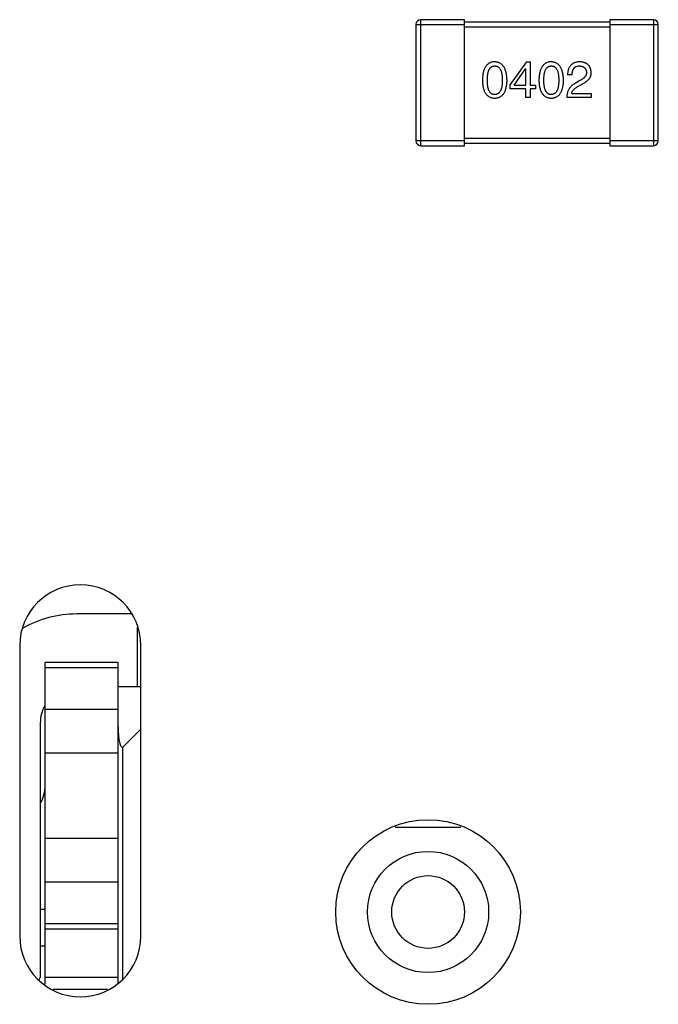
# Model space of a CAD drawing. Header units: inches. Extents: x -50 to 60, y -7 to 68.
# Tile 75 of 108: x 45.22 to 47.85, y 6.28 to 10.34. Entities that reach past the tile are written whole.
import ezdxf

# ---------------------------------------------------------------- set-up
doc = ezdxf.new("R2010")
doc.units = ezdxf.units.IN
doc.header["$LTSCALE"] = 1.21
doc.header["$MEASUREMENT"] = 0
doc.layers.get('0').update_dxf_attribs({"linetype": 'CONTINUOUS'})

msp = doc.modelspace()

# ---------------------------------------------------------------- linework, layer by layer
at = {"color": 7, "linetype": 'Continuous'}
for p, q in [((47.0512, 10.3386), (46.8712, 10.3386)), ((46.8712, 9.8186), (46.8712, 10.3386)), ((47.0512, 9.8186), (47.0512, 10.3386)), ((47.6512, 10.3286), (47.0512, 10.3286)), ((47.8312, 10.3386), (47.6512, 10.3386)), ((47.6512, 10.3386), (47.6512, 9.8186)), ((47.8312, 10.3386), (47.8312, 9.8186)), ((46.8512, 10.3186), (47.0512, 10.3186)), ((46.8512, 10.3186), (46.8512, 9.8386)), ((47.0512, 10.3086), (47.6512, 10.3086)), ((47.6512, 10.3186), (47.8512, 10.3186)), ((47.8512, 9.8386), (47.8512, 10.3186)), ((47.3067, 10.1648), (47.2395, 10.0714)), ((47.3067, 10.1648), (47.3223, 10.1648)), ((47.3223, 10.1648), (47.3223, 10.0689)), ((47.2567, 10.0689), (47.3035, 10.1361)), ((47.3043, 10.1361), (47.3035, 10.1361)), ((47.3043, 10.0689), (47.3043, 10.1361)), ((47.4956, 10.1115), (47.4768, 10.1115)), ((47.5276, 10.087), (47.5079, 10.0755)), ((47.2395, 10.0533), (47.2395, 10.0714)), ((47.3043, 10.0533), (47.2395, 10.0533)), ((47.2567, 10.0689), (47.3043, 10.0689)), ((47.3043, 10.0173), (47.3043, 10.0533)), ((47.3223, 10.0689), (47.3445, 10.0689)), ((47.3445, 10.0533), (47.3223, 10.0533)), ((47.3223, 10.0533), (47.3223, 10.0173)), ((47.3445, 10.0689), (47.3445, 10.0533)), ((47.5186, 10.0624), (47.5342, 10.0714)), ((47.3223, 10.0173), (47.3043, 10.0173)), ((47.5743, 10.0173), (47.4735, 10.0173)), ((47.494, 10.0345), (47.5743, 10.0345)), ((47.5743, 10.0345), (47.5743, 10.0173)), ((47.0512, 9.8386), (46.8512, 9.8386)), ((47.6512, 9.8486), (47.0512, 9.8486)), ((47.8512, 9.8386), (47.6512, 9.8386)), ((46.8712, 9.8186), (47.0512, 9.8186)), ((47.0512, 9.8286), (47.6512, 9.8286)), ((47.6512, 9.8186), (47.8312, 9.8186)), ((45.6742, 7.886), (45.4512, 7.886)), ((45.7012, 7.8305), (45.7012, 7.586)), ((45.2162, 7.756), (45.2162, 6.556)), ((45.7162, 6.556), (45.7162, 7.756)), ((45.6212, 7.686), (45.3212, 7.686)), ((45.3212, 6.3579), (45.3212, 7.686)), ((45.6212, 7.686), (45.6212, 6.3646)), ((45.3212, 7.6649), (45.6212, 7.6649)), ((45.6212, 7.586), (45.7162, 7.586)), ((45.6212, 7.4913), (45.3212, 7.4913)), ((45.3012, 7.436), (45.3012, 6.386)), ((45.7162, 7.411), (45.6412, 7.336)), ((45.6412, 6.378), (45.6412, 7.336)), ((45.3212, 7.3124), (45.6212, 7.3124)), ((46.7658, 7.006), (47.0368, 7.006)), ((45.6212, 6.9596), (45.3212, 6.9596)), ((45.3212, 6.7807), (45.6212, 6.7807)), ((45.3212, 6.666), (45.3012, 6.666)), ((45.6212, 6.6071), (45.3212, 6.6071)), ((45.3212, 6.586), (45.6212, 6.586)), ((45.3012, 6.516), (45.3212, 6.516)), ((45.2956, 6.3748), (45.3012, 6.386)), ((45.6212, 6.386), (45.3212, 6.386)), ((45.5785, 6.336), (45.3543, 6.336))]:
    msp.add_line(p, q, dxfattribs=at)
for radius in [0.381, 0.25, 0.15]:
    msp.add_circle((46.9012, 6.656), radius, dxfattribs=at)
for centre, radius, start, end in [((46.8712, 10.3186), 0.02, 90, 180), ((47.8312, 10.3186), 0.02, 0, 90), ((46.8712, 9.8386), 0.02, 180, 270), ((47.8312, 9.8386), 0.02, 270, 0), ((45.4662, 7.756), 0.25, 0, 180), ((45.4512, 7.436), 0.45, 90, 119.6113), ((45.4512, 7.436), 0.15, 151.2854, 180), ((45.1712, 7.1782), 0.15, 330.0959, 0), ((45.4662, 6.556), 0.25, 180, 0)]:
    msp.add_arc(centre, radius, start, end, dxfattribs=at)
for points, knots in [([(47.1762, 10.1648), (47.1743, 10.1647), (47.1704, 10.1646), (47.1647, 10.1636), (47.1595, 10.162), (47.1546, 10.1599), (47.1501, 10.1571), (47.1459, 10.1538), (47.1422, 10.1499), (47.1388, 10.1453), (47.1358, 10.1402), (47.1332, 10.1346), (47.131, 10.1283), (47.1291, 10.1215), (47.1276, 10.1141), (47.1265, 10.1061), (47.1257, 10.0976), (47.1255, 10.0916), (47.1254, 10.0886)], [0, 0, 0, 0, 0.057911, 0.113262, 0.165956, 0.217443, 0.268511, 0.319665, 0.372, 0.426129, 0.483365, 0.543779, 0.607756, 0.676562, 0.749704, 0.827713, 0.911177, 1, 1, 1, 1]), ([(47.2271, 10.0886), (47.2269, 10.0916), (47.2267, 10.0975), (47.2258, 10.1059), (47.2246, 10.1139), (47.2231, 10.1212), (47.2212, 10.128), (47.2189, 10.1342), (47.2163, 10.1398), (47.2133, 10.1449), (47.2099, 10.1494), (47.2062, 10.1534), (47.2021, 10.1568), (47.1976, 10.1596), (47.1928, 10.1617), (47.1876, 10.1634), (47.182, 10.1645), (47.1782, 10.1647), (47.1762, 10.1648)], [0, 0, 0, 0, 0.088475, 0.171606, 0.249595, 0.322626, 0.391327, 0.455765, 0.516374, 0.573675, 0.628522, 0.681161, 0.732559, 0.783563, 0.83504, 0.887639, 0.942585, 1, 1, 1, 1]), ([(47.4094, 10.1648), (47.4074, 10.1647), (47.4035, 10.1646), (47.3979, 10.1636), (47.3926, 10.162), (47.3877, 10.1599), (47.3832, 10.1571), (47.3791, 10.1538), (47.3753, 10.1499), (47.372, 10.1453), (47.369, 10.1402), (47.3664, 10.1346), (47.3641, 10.1283), (47.3623, 10.1215), (47.3607, 10.1141), (47.3596, 10.1061), (47.3589, 10.0976), (47.3587, 10.0916), (47.3586, 10.0886)], [0, 0, 0, 0, 0.057911, 0.113262, 0.165956, 0.217443, 0.268511, 0.319665, 0.372, 0.426129, 0.483365, 0.543779, 0.607756, 0.676562, 0.749704, 0.827713, 0.911177, 1, 1, 1, 1]), ([(47.4602, 10.0886), (47.4601, 10.0916), (47.4598, 10.0975), (47.459, 10.1059), (47.4578, 10.1139), (47.4562, 10.1212), (47.4543, 10.128), (47.4521, 10.1342), (47.4494, 10.1398), (47.4464, 10.1449), (47.443, 10.1494), (47.4393, 10.1534), (47.4352, 10.1568), (47.4307, 10.1596), (47.4259, 10.1617), (47.4207, 10.1634), (47.4152, 10.1645), (47.4113, 10.1647), (47.4094, 10.1648)], [0, 0, 0, 0, 0.088475, 0.171606, 0.249595, 0.322626, 0.391327, 0.455765, 0.516374, 0.573675, 0.628522, 0.681161, 0.732559, 0.783563, 0.83504, 0.887639, 0.942585, 1, 1, 1, 1]), ([(47.5276, 10.1648), (47.5256, 10.1647), (47.5217, 10.1645), (47.516, 10.1637), (47.5106, 10.1626), (47.5057, 10.161), (47.5012, 10.159), (47.497, 10.1567), (47.4932, 10.1539), (47.4898, 10.1507), (47.4868, 10.1472), (47.4842, 10.1432), (47.482, 10.1389), (47.4802, 10.1342), (47.4787, 10.1291), (47.4777, 10.1236), (47.477, 10.1177), (47.4769, 10.1136), (47.4768, 10.1115)], [0, 0, 0, 0, 0.07282, 0.141057, 0.2062, 0.267672, 0.326735, 0.383519, 0.439188, 0.494454, 0.549628, 0.605958, 0.66397, 0.72402, 0.787502, 0.854127, 0.925065, 1, 1, 1, 1]), ([(47.5743, 10.1206), (47.5742, 10.1223), (47.5739, 10.1256), (47.5731, 10.1303), (47.572, 10.1348), (47.5706, 10.139), (47.5688, 10.1429), (47.5667, 10.1464), (47.5642, 10.1497), (47.5615, 10.1526), (47.5584, 10.1552), (47.5549, 10.1575), (47.5512, 10.1595), (47.5471, 10.1612), (47.5427, 10.1626), (47.5379, 10.1637), (47.5329, 10.1644), (47.5294, 10.1647), (47.5276, 10.1648)], [0, 0, 0, 0, 0.070688, 0.137741, 0.201612, 0.262778, 0.321223, 0.378455, 0.434411, 0.490146, 0.546362, 0.603392, 0.662208, 0.723401, 0.787372, 0.85442, 0.925153, 1, 1, 1, 1]), ([(47.1459, 10.0886), (47.1459, 10.091), (47.146, 10.0956), (47.1463, 10.1023), (47.1469, 10.1085), (47.1477, 10.1143), (47.1488, 10.1196), (47.15, 10.1245), (47.1516, 10.1289), (47.1534, 10.1328), (47.1554, 10.1363), (47.1576, 10.1393), (47.1602, 10.1419), (47.1629, 10.144), (47.1659, 10.1456), (47.1691, 10.1468), (47.1726, 10.1475), (47.175, 10.1476), (47.1762, 10.1476)], [0, 0, 0, 0, 0.096452, 0.187278, 0.271765, 0.350519, 0.423437, 0.491321, 0.554011, 0.612224, 0.666281, 0.717003, 0.764884, 0.811423, 0.856783, 0.902993, 0.950236, 1, 1, 1, 1]), ([(47.1762, 10.1476), (47.1775, 10.1476), (47.1799, 10.1475), (47.1835, 10.1468), (47.1868, 10.1456), (47.1899, 10.144), (47.1927, 10.1419), (47.1953, 10.1393), (47.1976, 10.1363), (47.1997, 10.1328), (47.2015, 10.1289), (47.2031, 10.1245), (47.2044, 10.1196), (47.2055, 10.1143), (47.2064, 10.1085), (47.207, 10.1023), (47.2073, 10.0956), (47.2074, 10.091), (47.2074, 10.0886)], [0, 0, 0, 0, 0.050604, 0.098688, 0.145699, 0.191791, 0.238625, 0.286717, 0.337546, 0.391814, 0.449755, 0.512106, 0.579685, 0.652048, 0.730262, 0.814146, 0.904281, 1, 1, 1, 1]), ([(47.3791, 10.0886), (47.3791, 10.091), (47.3791, 10.0956), (47.3795, 10.1023), (47.3801, 10.1085), (47.3808, 10.1143), (47.382, 10.1196), (47.3832, 10.1245), (47.3848, 10.1289), (47.3865, 10.1328), (47.3885, 10.1363), (47.3908, 10.1393), (47.3933, 10.1419), (47.396, 10.144), (47.399, 10.1456), (47.4023, 10.1468), (47.4058, 10.1475), (47.4082, 10.1476), (47.4094, 10.1476)], [0, 0, 0, 0, 0.096452, 0.187278, 0.271765, 0.350519, 0.423437, 0.491321, 0.554011, 0.612224, 0.666281, 0.717003, 0.764884, 0.811423, 0.856783, 0.902993, 0.950236, 1, 1, 1, 1]), ([(47.4094, 10.1476), (47.4106, 10.1476), (47.4131, 10.1475), (47.4167, 10.1468), (47.42, 10.1456), (47.4231, 10.144), (47.4259, 10.1419), (47.4285, 10.1393), (47.4308, 10.1363), (47.4329, 10.1328), (47.4347, 10.1289), (47.4363, 10.1245), (47.4376, 10.1196), (47.4387, 10.1143), (47.4395, 10.1085), (47.4401, 10.1023), (47.4405, 10.0956), (47.4405, 10.091), (47.4405, 10.0886)], [0, 0, 0, 0, 0.050604, 0.098688, 0.145699, 0.191791, 0.238625, 0.286717, 0.337546, 0.391814, 0.449755, 0.512106, 0.579685, 0.652048, 0.730262, 0.814146, 0.904281, 1, 1, 1, 1]), ([(47.4956, 10.1115), (47.4957, 10.113), (47.4958, 10.1158), (47.4962, 10.1199), (47.4968, 10.1237), (47.4977, 10.1273), (47.4988, 10.1305), (47.5001, 10.1335), (47.5016, 10.1362), (47.5034, 10.1386), (47.5053, 10.1408), (47.5075, 10.1426), (47.5099, 10.1441), (47.5125, 10.1454), (47.5154, 10.1464), (47.5184, 10.1471), (47.5217, 10.1475), (47.524, 10.1476), (47.5251, 10.1476)], [0, 0, 0, 0, 0.082594, 0.15978, 0.232961, 0.301462, 0.365595, 0.426678, 0.484662, 0.540809, 0.595146, 0.648401, 0.702272, 0.757102, 0.813447, 0.872233, 0.934055, 1, 1, 1, 1]), ([(47.5251, 10.1476), (47.5263, 10.1475), (47.5285, 10.1474), (47.5317, 10.1471), (47.5346, 10.1465), (47.5374, 10.1457), (47.54, 10.1447), (47.5424, 10.1436), (47.5445, 10.1422), (47.5465, 10.1407), (47.5482, 10.1389), (47.5498, 10.137), (47.5511, 10.1349), (47.5523, 10.1325), (47.5531, 10.13), (47.5539, 10.1273), (47.5544, 10.1244), (47.5546, 10.1224), (47.5547, 10.1214)], [0, 0, 0, 0, 0.076112, 0.148436, 0.216883, 0.281466, 0.34298, 0.402356, 0.459881, 0.51546, 0.571111, 0.62658, 0.683162, 0.741007, 0.801404, 0.863825, 0.930544, 1, 1, 1, 1]), ([(47.5547, 10.1214), (47.5547, 10.1206), (47.5548, 10.119), (47.5546, 10.1165), (47.5542, 10.1142), (47.5536, 10.1118), (47.5527, 10.1095), (47.5516, 10.1073), (47.5503, 10.1051), (47.5487, 10.1029), (47.5469, 10.1007), (47.5448, 10.0987), (47.5425, 10.0966), (47.54, 10.0946), (47.5373, 10.0926), (47.5343, 10.0907), (47.531, 10.0888), (47.5288, 10.0876), (47.5276, 10.087)], [0, 0, 0, 0, 0.052237, 0.103888, 0.155485, 0.207395, 0.259864, 0.31356, 0.369176, 0.4266, 0.486836, 0.550048, 0.61567, 0.685271, 0.75824, 0.834614, 0.915635, 1, 1, 1, 1]), ([(47.5342, 10.0714), (47.5359, 10.0722), (47.5392, 10.0737), (47.5439, 10.0762), (47.5483, 10.0788), (47.5523, 10.0814), (47.556, 10.0842), (47.5594, 10.0871), (47.5624, 10.09), (47.5651, 10.093), (47.5675, 10.0962), (47.5695, 10.0994), (47.5711, 10.1027), (47.5725, 10.1061), (47.5735, 10.1096), (47.5741, 10.1132), (47.5744, 10.1168), (47.5744, 10.1193), (47.5743, 10.1206)], [0, 0, 0, 0, 0.082731, 0.161257, 0.236138, 0.307554, 0.375712, 0.440848, 0.502916, 0.562567, 0.619798, 0.675716, 0.73039, 0.78386, 0.837315, 0.890547, 0.944917, 1, 1, 1, 1]), ([(47.1254, 10.0886), (47.1255, 10.0856), (47.1257, 10.0799), (47.1265, 10.0716), (47.1276, 10.0639), (47.1291, 10.0568), (47.131, 10.0501), (47.1332, 10.0441), (47.1358, 10.0386), (47.1388, 10.0337), (47.1422, 10.0293), (47.1459, 10.0255), (47.1501, 10.0223), (47.1546, 10.0196), (47.1595, 10.0176), (47.1647, 10.016), (47.1704, 10.0151), (47.1743, 10.0149), (47.1762, 10.0148)], [0, 0, 0, 0, 0.087693, 0.170223, 0.247496, 0.319826, 0.387768, 0.451403, 0.511459, 0.568358, 0.622671, 0.675251, 0.726739, 0.778422, 0.830759, 0.884394, 0.940865, 1, 1, 1, 1]), ([(47.1762, 10.0296), (47.175, 10.0296), (47.1726, 10.0297), (47.1691, 10.0304), (47.1659, 10.0315), (47.1629, 10.0332), (47.1602, 10.0353), (47.1576, 10.0379), (47.1554, 10.0409), (47.1534, 10.0444), (47.1516, 10.0483), (47.15, 10.0527), (47.1488, 10.0576), (47.1477, 10.0629), (47.1469, 10.0687), (47.1463, 10.0749), (47.146, 10.0816), (47.1459, 10.0862), (47.1459, 10.0886)], [0, 0, 0, 0, 0.049766, 0.097012, 0.143225, 0.188786, 0.235079, 0.282962, 0.333687, 0.387747, 0.445963, 0.508657, 0.576545, 0.649868, 0.72822, 0.812712, 0.903543, 1, 1, 1, 1]), ([(47.1762, 10.0148), (47.1782, 10.0149), (47.1821, 10.0151), (47.1877, 10.016), (47.193, 10.0176), (47.1979, 10.0196), (47.2024, 10.0223), (47.2065, 10.0255), (47.2103, 10.0293), (47.2137, 10.0337), (47.2167, 10.0386), (47.2193, 10.0441), (47.2215, 10.0501), (47.2234, 10.0568), (47.2249, 10.0639), (47.226, 10.0716), (47.2268, 10.0799), (47.227, 10.0856), (47.2271, 10.0886)], [0, 0, 0, 0, 0.059134, 0.115603, 0.169236, 0.221572, 0.273254, 0.32474, 0.377319, 0.431815, 0.488555, 0.548609, 0.612242, 0.680182, 0.75251, 0.829782, 0.91231, 1, 1, 1, 1]), ([(47.2074, 10.0886), (47.2074, 10.0862), (47.2073, 10.0817), (47.207, 10.0751), (47.2064, 10.0689), (47.2055, 10.0632), (47.2044, 10.0579), (47.2031, 10.0531), (47.2015, 10.0487), (47.1997, 10.0448), (47.1976, 10.0413), (47.1953, 10.0383), (47.1928, 10.0356), (47.1899, 10.0335), (47.1868, 10.0318), (47.1835, 10.0306), (47.18, 10.0298), (47.1775, 10.0297), (47.1762, 10.0296)], [0, 0, 0, 0, 0.094834, 0.184067, 0.267029, 0.344713, 0.417334, 0.484367, 0.546941, 0.604717, 0.65953, 0.710539, 0.759381, 0.806382, 0.853027, 0.900623, 0.949121, 1, 1, 1, 1]), ([(47.3586, 10.0886), (47.3587, 10.0856), (47.3589, 10.0799), (47.3596, 10.0716), (47.3607, 10.0639), (47.3623, 10.0568), (47.3641, 10.0501), (47.3664, 10.0441), (47.369, 10.0386), (47.372, 10.0337), (47.3753, 10.0293), (47.3791, 10.0255), (47.3832, 10.0223), (47.3877, 10.0196), (47.3926, 10.0176), (47.3979, 10.016), (47.4035, 10.0151), (47.4074, 10.0149), (47.4094, 10.0148)], [0, 0, 0, 0, 0.087693, 0.170223, 0.247496, 0.319826, 0.387768, 0.451403, 0.511459, 0.568358, 0.622671, 0.675251, 0.726739, 0.778422, 0.830759, 0.884394, 0.940865, 1, 1, 1, 1]), ([(47.4094, 10.0296), (47.4082, 10.0296), (47.4058, 10.0297), (47.4023, 10.0304), (47.399, 10.0315), (47.3961, 10.0332), (47.3933, 10.0353), (47.3908, 10.0379), (47.3885, 10.0409), (47.3865, 10.0444), (47.3848, 10.0483), (47.3832, 10.0527), (47.382, 10.0576), (47.3809, 10.0629), (47.3801, 10.0687), (47.3795, 10.0749), (47.3791, 10.0816), (47.3791, 10.0862), (47.3791, 10.0886)], [0, 0, 0, 0, 0.049766, 0.097012, 0.143225, 0.188786, 0.235079, 0.282962, 0.333687, 0.387747, 0.445963, 0.508657, 0.576545, 0.649868, 0.72822, 0.812712, 0.903543, 1, 1, 1, 1]), ([(47.4405, 10.0886), (47.4405, 10.0862), (47.4405, 10.0817), (47.4401, 10.0751), (47.4395, 10.0689), (47.4387, 10.0632), (47.4376, 10.0579), (47.4363, 10.0531), (47.4347, 10.0487), (47.4329, 10.0448), (47.4308, 10.0413), (47.4285, 10.0383), (47.4259, 10.0356), (47.4231, 10.0335), (47.42, 10.0318), (47.4167, 10.0306), (47.4131, 10.0298), (47.4106, 10.0297), (47.4094, 10.0296)], [0, 0, 0, 0, 0.094834, 0.184067, 0.267029, 0.344713, 0.417334, 0.484367, 0.546941, 0.604717, 0.65953, 0.710539, 0.759381, 0.806382, 0.853027, 0.900623, 0.949121, 1, 1, 1, 1]), ([(47.4094, 10.0148), (47.4114, 10.0149), (47.4153, 10.0151), (47.4209, 10.016), (47.4261, 10.0176), (47.431, 10.0196), (47.4356, 10.0223), (47.4397, 10.0255), (47.4435, 10.0293), (47.4468, 10.0337), (47.4498, 10.0386), (47.4524, 10.0441), (47.4547, 10.0501), (47.4565, 10.0568), (47.458, 10.0639), (47.4591, 10.0716), (47.4599, 10.0799), (47.4601, 10.0856), (47.4602, 10.0886)], [0, 0, 0, 0, 0.059134, 0.115603, 0.169236, 0.221572, 0.273254, 0.32474, 0.377319, 0.431815, 0.488555, 0.548609, 0.612242, 0.680182, 0.75251, 0.829782, 0.91231, 1, 1, 1, 1]), ([(47.5079, 10.0755), (47.5066, 10.0747), (47.5039, 10.0732), (47.5001, 10.0707), (47.4965, 10.068), (47.4932, 10.0651), (47.4901, 10.0621), (47.4873, 10.0589), (47.4847, 10.0555), (47.4825, 10.0519), (47.4804, 10.0482), (47.4787, 10.0443), (47.4771, 10.0402), (47.4759, 10.036), (47.4749, 10.0315), (47.4742, 10.0269), (47.4737, 10.0222), (47.4736, 10.0189), (47.4735, 10.0173)], [0, 0, 0, 0, 0.065828, 0.130094, 0.192451, 0.254037, 0.313974, 0.373757, 0.433048, 0.492243, 0.551902, 0.611758, 0.672678, 0.734814, 0.798569, 0.863693, 0.930488, 1, 1, 1, 1]), ([(47.494, 10.0345), (47.4943, 10.0358), (47.4948, 10.0384), (47.4964, 10.0422), (47.4986, 10.0459), (47.5014, 10.0494), (47.5048, 10.0528), (47.5088, 10.0562), (47.5135, 10.0594), (47.5168, 10.0613), (47.5186, 10.0624)], [0, 0, 0, 0, 0.103034, 0.208166, 0.318255, 0.434664, 0.559728, 0.695394, 0.841708, 1, 1, 1, 1]), ([(45.6216, 7.436), (45.6218, 7.4223), (45.6223, 7.4029), (45.6241, 7.3787), (45.626, 7.3643), (45.6285, 7.3527), (45.6317, 7.344), (45.6357, 7.3379), (45.6397, 7.3361), (45.6414, 7.336)], [0, 0, 0, 0, 0.388156, 0.549736, 0.68702, 0.799128, 0.885999, 0.950012, 1, 1, 1, 1])]:
    msp.add_open_spline(points, degree=3, knots=knots, dxfattribs=at)

doc.saveas('drawing.dxf')
